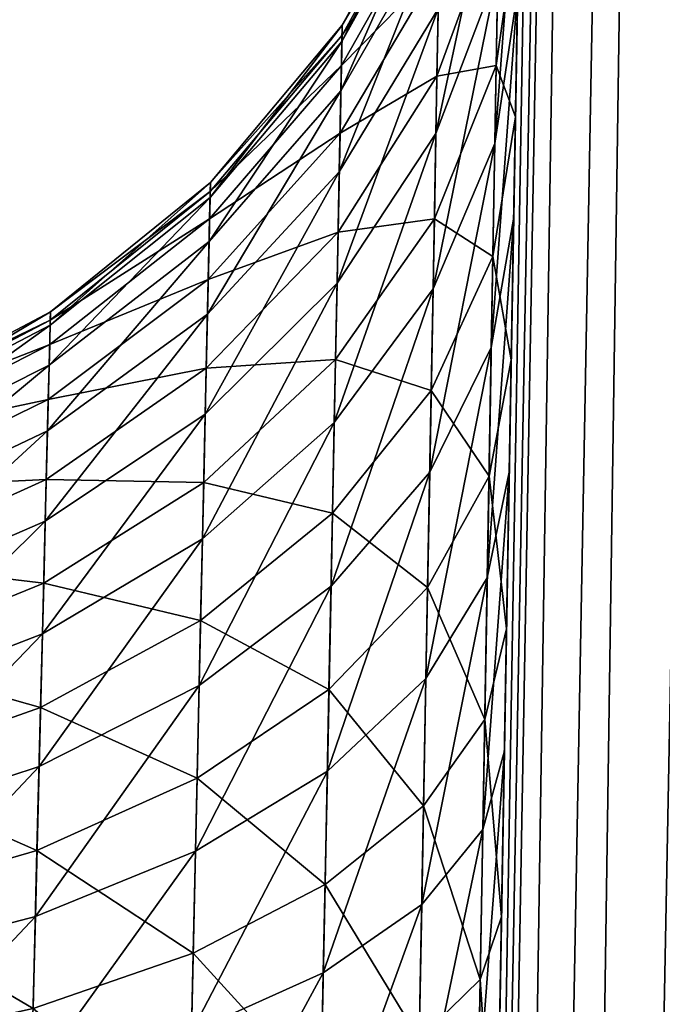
# Model space of a CAD drawing. Header units: metres. Extents: x -59 to 28, y 0 to 1560.
# Tile 107 of 117: x -15.626 to -15.323, y 1489.456 to 1489.92. Entities that reach past the tile are written whole.
import ezdxf

# ---------------------------------------------------------------- set-up
doc = ezdxf.new("R2010")
doc.units = ezdxf.units.M

msp = doc.modelspace()

# ---------------------------------------------------------------- linework, layer by layer
at = {"layer": 'ELYT3PV156'}
for points in [[(0.5, 1507.699951, 1436), (-57.788193, 52.299999, 1436), (-1.5, 1507.699951, 1436)], [(-57.788193, 52.299999, 1436), (0.5, 1507.699951, 1436), (-18.5, 52.299999, 1436)], [(-1.5, 1507.699951, 1436), (-57.788193, 52.299999, 1436), (-52, 1507.699951, 1436)], [(-52, 1507.699951, 1500), (-52.222115, 52.299999, 1500), (-5.785933, 1507.699951, 1500)], [(-52.222115, 52.299999, 1500), (-18.5, 52.299999, 1500), (-5.785933, 1507.699951, 1500)], [(-0.5, 52.299999), (-48.5, 1507.699951), (-1.5, 1507.699951)], [(-18.5, 52.299999), (-48.5, 1507.699951), (-1.5, 52.299999)], [(-1.5, 52.299999), (-48.5, 1507.699951), (-0.5, 52.299999)], [(-1.5, 52.299999, 17.368767), (-48.174313, 1507.699951, 13.285294), (-18.5, 52.299999, 15.88146)], [(-48.174313, 1507.699951, 13.285294), (0, 52.299999, 17.5), (-1.5, 1507.699951, 17.368767)], [(0, 52.299999, 17.5), (-48.174313, 1507.699951, 13.285294), (-1.5, 52.299999, 17.368767)], [(-5.785933, 1507.699951, 1500), (-18.5, 52.299999, 1500), (-5.785933, 52.299999, 1500)], [(-18.5, 52.299999, 1436), (0.5, 1507.699951, 1436), (-1.5, 52.299999, 1436)], [(-15.334024, 1493.20874, 854.334106), (-15.5, 1483.699951, 854.500061), (-15.324392, 1493.210205, 854.431641)], [(-15.5, 1483.699951, 854.500061), (-15.492388, 1483.699951, 854.586975), (-15.324392, 1493.210205, 854.431641)], [(-15.324392, 1493.210205, 854.431641), (-15.492388, 1483.699951, 854.586975), (-15.469803, 1483.699951, 854.671204)], [(-15.334024, 1493.20874, 645.665894), (-15.324392, 1493.210205, 645.568359), (-15.492388, 1483.699951, 645.413025)], [(-15.492388, 1483.699951, 645.413025), (-15.324392, 1493.210205, 645.568359), (-15.469803, 1483.699951, 645.328796)], [(-15.324392, 1493.210205, 854.431641), (-15.469803, 1483.699951, 854.671204), (-15.295926, 1493.211426, 854.525391)], [(-15.469803, 1483.699951, 854.671204), (-15.432965, 1483.699951, 854.750183), (-15.295926, 1493.211426, 854.525391)], [(-15.324392, 1493.210205, 645.568359), (-15.295926, 1493.211426, 645.474609), (-15.469803, 1483.699951, 645.328796)], [(-15.469803, 1483.699951, 645.328796), (-15.295926, 1493.211426, 645.474609), (-15.432965, 1483.699951, 645.249817)], [(-15.295926, 1493.211426, 854.525391), (-15.432965, 1483.699951, 854.750183), (-15.24972, 1493.212158, 854.611816)], [(-15.432965, 1483.699951, 854.750183), (-15.383017, 1483.699951, 854.821472), (-15.24972, 1493.212158, 854.611816)], [(-15.295926, 1493.211426, 645.474609), (-15.24972, 1493.212158, 645.388184), (-15.432965, 1483.699951, 645.249817)], [(-15.432965, 1483.699951, 645.249817), (-15.24972, 1493.212158, 645.388184), (-15.383017, 1483.699951, 645.178528)], [(-15.24972, 1493.212158, 854.611816), (-15.383017, 1483.699951, 854.821472), (-15.187547, 1493.21228, 854.687561)], [(-15.383017, 1483.699951, 854.821472), (-15.321469, 1483.699951, 854.882996), (-15.187547, 1493.21228, 854.687561)], [(-15.24972, 1493.212158, 645.388184), (-15.187547, 1493.21228, 645.312439), (-15.383017, 1483.699951, 645.178528)], [(-15.383017, 1483.699951, 645.178528), (-15.187547, 1493.21228, 645.312439), (-15.321469, 1483.699951, 645.117004)], [(-15.5, 1483.699951, 673.500061), (-15.334024, 1493.20874, 645.665894), (-15.5, 1483.699951, 645.499939)], [(-15.403845, 1489.20874, 673.596252), (-15.334024, 1493.20874, 645.665894), (-15.5, 1483.699951, 673.500061)], [(-15.334024, 1493.20874, 854.334106), (-15.5, 1483.699951, 826.499939), (-15.5, 1483.699951, 854.500061)], [(-15.5, 1483.699951, 826.499939), (-15.334024, 1493.20874, 854.334106), (-15.403845, 1489.20874, 826.403748)], [(-15.5, 1483.699951, 645.499939), (-15.334024, 1493.20874, 645.665894), (-15.492388, 1483.699951, 645.413025)], [(-15.401849, 1489.322998, 673.604797), (-15.334024, 1493.20874, 645.665894), (-15.403845, 1489.20874, 673.596252)], [(-15.403845, 1489.20874, 826.403748), (-15.334024, 1493.20874, 854.334106), (-15.401849, 1489.322998, 826.395203)], [(-15.399883, 1489.435669, 673.626404), (-15.334024, 1493.20874, 645.665894), (-15.401849, 1489.322998, 673.604797)], [(-15.401849, 1489.322998, 826.395203), (-15.334024, 1493.20874, 854.334106), (-15.399883, 1489.435669, 826.373596)], [(-15.397445, 1489.575317, 673.672791), (-15.334024, 1493.20874, 645.665894), (-15.399883, 1489.435669, 673.626404)], [(-15.399883, 1489.435669, 826.373596), (-15.334024, 1493.20874, 854.334106), (-15.397445, 1489.575317, 826.327209)], [(-15.395152, 1489.706787, 673.739197), (-15.334024, 1493.20874, 645.665894), (-15.397445, 1489.575317, 673.672791)], [(-15.397445, 1489.575317, 826.327209), (-15.334024, 1493.20874, 854.334106), (-15.395152, 1489.706787, 826.260803)], [(-15.393053, 1489.827026, 673.824158), (-15.334024, 1493.20874, 645.665894), (-15.395152, 1489.706787, 673.739197)], [(-15.395152, 1489.706787, 826.260803), (-15.334024, 1493.20874, 854.334106), (-15.393053, 1489.827026, 826.175842)], [(-15.391195, 1489.933472, 673.925842), (-15.334024, 1493.20874, 645.665894), (-15.393053, 1489.827026, 673.824158)], [(-15.393053, 1489.827026, 826.175842), (-15.334024, 1493.20874, 854.334106), (-15.391195, 1489.933472, 826.074158)], [(-15.387152, 1490.165039, 814.368713), (-15.386809, 1490.184692, 814.481628), (-15.5, 1483.699951, 686.499939)], [(-15.5, 1483.699951, 686.499939), (-15.386809, 1490.184692, 814.481628), (-15.403845, 1489.20874, 686.403748)], [(-15.403845, 1489.20874, 686.403748), (-15.386809, 1490.184692, 814.481628), (-15.401299, 1489.354614, 686.390503)], [(-15.401299, 1489.354614, 686.390503), (-15.386809, 1490.184692, 814.481628), (-15.398813, 1489.496948, 686.356018)], [(-15.398813, 1489.496948, 686.356018), (-15.386809, 1490.184692, 814.481628), (-15.396442, 1489.632813, 686.301147)], [(-15.396442, 1489.632813, 686.301147), (-15.386809, 1490.184692, 814.481628), (-15.394227, 1489.759766, 686.226624)], [(-15.394227, 1489.759766, 686.226624), (-15.386809, 1490.184692, 814.481628), (-15.392226, 1489.87439, 686.134216)], [(-15.392226, 1489.87439, 686.134216), (-15.386809, 1490.184692, 814.481628), (-15.390484, 1489.974243, 686.026062)], [(-15.387152, 1490.165039, 814.368713), (-15.5, 1483.699951, 750), (-15.387918, 1490.121094, 814.22821)], [(-15.5, 1483.699951, 750), (-15.387152, 1490.165039, 814.368713), (-15.5, 1483.699951, 686.499939)], [(-15.387918, 1490.121094, 814.22821), (-15.5, 1483.699951, 750), (-15.389037, 1490.057007, 814.095642)], [(-15.389037, 1490.057007, 814.095642), (-15.5, 1483.699951, 750), (-15.390484, 1489.974243, 813.973938)], [(-15.391195, 1489.933472, 826.074158), (-15.389618, 1490.023804, 825.957947), (-15.401897, 1489.861816, 826.009338)], [(-15.389618, 1490.023804, 825.957947), (-15.400452, 1489.943481, 825.904419), (-15.401897, 1489.861816, 826.009338)], [(-15.400452, 1489.943481, 674.095581), (-15.389618, 1490.023804, 674.042053), (-15.401897, 1489.861816, 673.990662)], [(-15.401897, 1489.861816, 673.990662), (-15.389618, 1490.023804, 674.042053), (-15.391195, 1489.933472, 673.925842)], [(-15.400452, 1489.943481, 825.904419), (-15.399295, 1490.008911, 825.788574), (-15.429736, 1489.866577, 825.852844)], [(-15.399295, 1490.008911, 825.788574), (-15.428651, 1489.925293, 825.749023), (-15.429736, 1489.866577, 825.852844)], [(-15.428651, 1489.925293, 674.250977), (-15.399295, 1490.008911, 674.211426), (-15.429736, 1489.866577, 674.147156)], [(-15.429736, 1489.866577, 674.147156), (-15.399295, 1490.008911, 674.211426), (-15.400452, 1489.943481, 674.095581)], [(-15.427383, 1489.993896, 825.522339), (-15.427222, 1490.002686, 825.403931), (-15.474093, 1489.909912, 825.509827)], [(-15.427222, 1490.002686, 825.403931), (-15.473938, 1489.917725, 825.403931), (-15.474093, 1489.909912, 825.509827)], [(-15.473938, 1489.917725, 674.596069), (-15.427222, 1490.002686, 674.596069), (-15.474093, 1489.909912, 674.490173)], [(-15.474093, 1489.909912, 674.490173), (-15.427222, 1490.002686, 674.596069), (-15.427383, 1489.993896, 674.477661)], [(-15.427222, 1490.002686, 814.596069), (-15.427321, 1489.997314, 814.503296), (-15.473938, 1489.917725, 814.596069)], [(-15.473938, 1489.917725, 825.403931), (-15.427222, 1490.002686, 825.403931), (-15.473938, 1489.917725, 814.596069)], [(-15.473938, 1489.917725, 814.596069), (-15.427222, 1490.002686, 825.403931), (-15.427222, 1490.002686, 814.596069)], [(-15.473938, 1489.917725, 685.403931), (-15.427321, 1489.997314, 685.496704), (-15.427222, 1490.002686, 685.403931)], [(-15.473938, 1489.917725, 685.403931), (-15.427222, 1490.002686, 685.403931), (-15.473938, 1489.917725, 674.596069)], [(-15.473938, 1489.917725, 674.596069), (-15.427222, 1490.002686, 685.403931), (-15.427222, 1490.002686, 674.596069)], [(-15.427321, 1489.997314, 814.503296), (-15.474033, 1489.912964, 814.513123), (-15.473938, 1489.917725, 814.596069)], [(-15.427321, 1489.997314, 814.503296), (-15.427616, 1489.981323, 814.411743), (-15.474033, 1489.912964, 814.513123)], [(-15.474033, 1489.912964, 685.486877), (-15.427321, 1489.997314, 685.496704), (-15.473938, 1489.917725, 685.403931)], [(-15.474033, 1489.912964, 685.486877), (-15.427616, 1489.981323, 685.588257), (-15.427321, 1489.997314, 685.496704)], [(-15.427863, 1489.967896, 825.638184), (-15.427383, 1489.993896, 825.522339), (-15.474557, 1489.886597, 825.613403)], [(-15.427383, 1489.993896, 825.522339), (-15.474093, 1489.909912, 825.509827), (-15.474557, 1489.886597, 825.613403)], [(-15.474093, 1489.909912, 674.490173), (-15.427383, 1489.993896, 674.477661), (-15.474557, 1489.886597, 674.386597)], [(-15.474557, 1489.886597, 674.386597), (-15.427383, 1489.993896, 674.477661), (-15.427863, 1489.967896, 674.361816)], [(-15.427616, 1489.981323, 814.411743), (-15.428275, 1489.945679, 814.297913), (-15.474319, 1489.898682, 814.431274)], [(-15.427616, 1489.981323, 814.411743), (-15.474319, 1489.898682, 814.431274), (-15.474033, 1489.912964, 814.513123)], [(-15.474319, 1489.898682, 685.568726), (-15.428275, 1489.945679, 685.702087), (-15.427616, 1489.981323, 685.588257)], [(-15.474319, 1489.898682, 685.568726), (-15.427616, 1489.981323, 685.588257), (-15.474033, 1489.912964, 685.486877)], [(-15.390484, 1489.974243, 813.973938), (-15.5, 1483.699951, 750), (-15.392226, 1489.87439, 813.865784)], [(-15.39992, 1489.973633, 814.143982), (-15.401245, 1489.898682, 814.034119), (-15.429237, 1489.893555, 814.190552)], [(-15.39992, 1489.973633, 814.143982), (-15.429237, 1489.893555, 814.190552), (-15.428275, 1489.945679, 814.297913)], [(-15.429237, 1489.893555, 685.809448), (-15.401245, 1489.898682, 685.965881), (-15.39992, 1489.973633, 685.856018)], [(-15.429237, 1489.893555, 685.809448), (-15.39992, 1489.973633, 685.856018), (-15.428275, 1489.945679, 685.702087)], [(-15.390484, 1489.974243, 813.973938), (-15.392226, 1489.87439, 813.865784), (-15.401245, 1489.898682, 814.034119)], [(-15.390484, 1489.974243, 813.973938), (-15.401245, 1489.898682, 814.034119), (-15.39992, 1489.973633, 814.143982)], [(-15.401245, 1489.898682, 685.965881), (-15.392226, 1489.87439, 686.134216), (-15.390484, 1489.974243, 686.026062)], [(-15.401245, 1489.898682, 685.965881), (-15.390484, 1489.974243, 686.026062), (-15.39992, 1489.973633, 685.856018)], [(-15.428651, 1489.925293, 825.749023), (-15.427863, 1489.967896, 825.638184), (-15.475318, 1489.848511, 825.712463)], [(-15.427863, 1489.967896, 825.638184), (-15.474557, 1489.886597, 825.613403), (-15.475318, 1489.848511, 825.712463)], [(-15.474557, 1489.886597, 674.386597), (-15.427863, 1489.967896, 674.361816), (-15.475318, 1489.848511, 674.287537)], [(-15.475318, 1489.848511, 674.287537), (-15.427863, 1489.967896, 674.361816), (-15.428651, 1489.925293, 674.250977)], [(-15.428275, 1489.945679, 814.297913), (-15.429237, 1489.893555, 814.190552), (-15.474955, 1489.866699, 814.329468)], [(-15.428275, 1489.945679, 814.297913), (-15.474955, 1489.866699, 814.329468), (-15.474319, 1489.898682, 814.431274)], [(-15.474955, 1489.866699, 685.670532), (-15.429237, 1489.893555, 685.809448), (-15.428275, 1489.945679, 685.702087)], [(-15.474955, 1489.866699, 685.670532), (-15.428275, 1489.945679, 685.702087), (-15.474319, 1489.898682, 685.568726)], [(-15.401897, 1489.861816, 826.009338), (-15.400452, 1489.943481, 825.904419), (-15.431091, 1489.793213, 825.946899)], [(-15.400452, 1489.943481, 825.904419), (-15.429736, 1489.866577, 825.852844), (-15.431091, 1489.793213, 825.946899)], [(-15.429736, 1489.866577, 674.147156), (-15.400452, 1489.943481, 674.095581), (-15.431091, 1489.793213, 674.053101)], [(-15.431091, 1489.793213, 674.053101), (-15.400452, 1489.943481, 674.095581), (-15.401897, 1489.861816, 673.990662)], [(-15.393053, 1489.827026, 826.175842), (-15.391195, 1489.933472, 826.074158), (-15.403599, 1489.765625, 826.101074)], [(-15.391195, 1489.933472, 826.074158), (-15.401897, 1489.861816, 826.009338), (-15.403599, 1489.765625, 826.101074)], [(-15.401897, 1489.861816, 673.990662), (-15.391195, 1489.933472, 673.925842), (-15.403599, 1489.765625, 673.898926)], [(-15.403599, 1489.765625, 673.898926), (-15.391195, 1489.933472, 673.925842), (-15.393053, 1489.827026, 673.824158)], [(-15.429736, 1489.866577, 825.852844), (-15.428651, 1489.925293, 825.749023), (-15.476366, 1489.795898, 825.805298)], [(-15.428651, 1489.925293, 825.749023), (-15.475318, 1489.848511, 825.712463), (-15.476366, 1489.795898, 825.805298)], [(-15.475318, 1489.848511, 674.287537), (-15.428651, 1489.925293, 674.250977), (-15.476366, 1489.795898, 674.194702)], [(-15.476366, 1489.795898, 674.194702), (-15.428651, 1489.925293, 674.250977), (-15.429736, 1489.866577, 674.147156)], [(-15.474093, 1489.909912, 825.509827), (-15.473938, 1489.917725, 825.403931), (-15.536319, 1489.836426, 825.498779)], [(-15.473938, 1489.917725, 825.403931), (-15.536163, 1489.843384, 825.403931), (-15.536319, 1489.836426, 825.498779)], [(-15.536319, 1489.836426, 674.501221), (-15.473938, 1489.917725, 674.596069), (-15.474093, 1489.909912, 674.490173)], [(-15.473938, 1489.917725, 674.596069), (-15.536319, 1489.836426, 674.501221), (-15.536163, 1489.843384, 674.596069)], [(-15.473938, 1489.917725, 814.596069), (-15.474033, 1489.912964, 814.513123), (-15.536163, 1489.843384, 814.596069)], [(-15.536163, 1489.843384, 825.403931), (-15.473938, 1489.917725, 825.403931), (-15.536163, 1489.843384, 814.596069)], [(-15.536163, 1489.843384, 814.596069), (-15.473938, 1489.917725, 825.403931), (-15.473938, 1489.917725, 814.596069)], [(-15.536163, 1489.843384, 685.403931), (-15.474033, 1489.912964, 685.486877), (-15.473938, 1489.917725, 685.403931)], [(-15.536163, 1489.843384, 685.403931), (-15.473938, 1489.917725, 685.403931), (-15.536163, 1489.843384, 674.596069)], [(-15.536163, 1489.843384, 674.596069), (-15.473938, 1489.917725, 685.403931), (-15.473938, 1489.917725, 674.596069)], [(-15.474033, 1489.912964, 814.513123), (-15.536259, 1489.839111, 814.521729), (-15.536163, 1489.843384, 814.596069)], [(-15.474033, 1489.912964, 814.513123), (-15.474319, 1489.898682, 814.431274), (-15.536259, 1489.839111, 814.521729)], [(-15.474033, 1489.912964, 685.486877), (-15.536163, 1489.843384, 685.403931), (-15.536259, 1489.839111, 685.478271)], [(-15.536259, 1489.839111, 685.478271), (-15.474319, 1489.898682, 685.568726), (-15.474033, 1489.912964, 685.486877)], [(-15.474557, 1489.886597, 825.613403), (-15.474093, 1489.909912, 825.509827), (-15.53678, 1489.815552, 825.591614)], [(-15.474093, 1489.909912, 825.509827), (-15.536319, 1489.836426, 825.498779), (-15.53678, 1489.815552, 825.591614)], [(-15.53678, 1489.815552, 674.408386), (-15.474093, 1489.909912, 674.490173), (-15.474557, 1489.886597, 674.386597)], [(-15.474093, 1489.909912, 674.490173), (-15.53678, 1489.815552, 674.408386), (-15.536319, 1489.836426, 674.501221)], [(-15.474319, 1489.898682, 814.431274), (-15.474955, 1489.866699, 814.329468), (-15.536542, 1489.826294, 814.448425)], [(-15.474319, 1489.898682, 814.431274), (-15.536542, 1489.826294, 814.448425), (-15.536259, 1489.839111, 814.521729)], [(-15.536542, 1489.826294, 685.551575), (-15.474955, 1489.866699, 685.670532), (-15.474319, 1489.898682, 685.568726)], [(-15.474319, 1489.898682, 685.568726), (-15.536259, 1489.839111, 685.478271), (-15.536542, 1489.826294, 685.551575)], [(-15.401245, 1489.898682, 814.034119), (-15.402842, 1489.808472, 813.936462), (-15.43048, 1489.826294, 814.092041)], [(-15.401245, 1489.898682, 814.034119), (-15.43048, 1489.826294, 814.092041), (-15.429237, 1489.893555, 814.190552)], [(-15.43048, 1489.826294, 685.907959), (-15.402842, 1489.808472, 686.063538), (-15.401245, 1489.898682, 685.965881)], [(-15.43048, 1489.826294, 685.907959), (-15.401245, 1489.898682, 685.965881), (-15.429237, 1489.893555, 685.809448)], [(-15.392226, 1489.87439, 813.865784), (-15.402842, 1489.808472, 813.936462), (-15.401245, 1489.898682, 814.034119)], [(-15.402842, 1489.808472, 686.063538), (-15.392226, 1489.87439, 686.134216), (-15.401245, 1489.898682, 685.965881)], [(-15.429237, 1489.893555, 814.190552), (-15.43048, 1489.826294, 814.092041), (-15.475884, 1489.820068, 814.233521)], [(-15.429237, 1489.893555, 814.190552), (-15.475884, 1489.820068, 814.233521), (-15.474955, 1489.866699, 814.329468)], [(-15.475884, 1489.820068, 685.766479), (-15.43048, 1489.826294, 685.907959), (-15.429237, 1489.893555, 685.809448)], [(-15.475884, 1489.820068, 685.766479), (-15.429237, 1489.893555, 685.809448), (-15.474955, 1489.866699, 685.670532)], [(-15.475318, 1489.848511, 825.712463), (-15.474557, 1489.886597, 825.613403), (-15.537539, 1489.78125, 825.680359)], [(-15.474557, 1489.886597, 825.613403), (-15.53678, 1489.815552, 825.591614), (-15.537539, 1489.78125, 825.680359)], [(-15.537539, 1489.78125, 674.319641), (-15.474557, 1489.886597, 674.386597), (-15.475318, 1489.848511, 674.287537)], [(-15.474557, 1489.886597, 674.386597), (-15.537539, 1489.78125, 674.319641), (-15.53678, 1489.815552, 674.408386)], [(-15.392226, 1489.87439, 813.865784), (-15.5, 1483.699951, 750), (-15.394227, 1489.759766, 813.773376)], [(-15.392226, 1489.87439, 813.865784), (-15.394227, 1489.759766, 813.773376), (-15.402842, 1489.808472, 813.936462)], [(-15.402842, 1489.808472, 686.063538), (-15.394227, 1489.759766, 686.226624), (-15.392226, 1489.87439, 686.134216)], [(-15.474955, 1489.866699, 814.329468), (-15.475884, 1489.820068, 814.233521), (-15.537177, 1489.797607, 814.357239)], [(-15.474955, 1489.866699, 814.329468), (-15.537177, 1489.797607, 814.357239), (-15.536542, 1489.826294, 814.448425)], [(-15.537177, 1489.797607, 685.642761), (-15.475884, 1489.820068, 685.766479), (-15.474955, 1489.866699, 685.670532)], [(-15.474955, 1489.866699, 685.670532), (-15.536542, 1489.826294, 685.551575), (-15.537177, 1489.797607, 685.642761)], [(-15.431091, 1489.793213, 825.946899), (-15.429736, 1489.866577, 825.852844), (-15.477675, 1489.730225, 825.889343)], [(-15.429736, 1489.866577, 825.852844), (-15.476366, 1489.795898, 825.805298), (-15.477675, 1489.730225, 825.889343)], [(-15.476366, 1489.795898, 674.194702), (-15.429736, 1489.866577, 674.147156), (-15.477675, 1489.730225, 674.110657)], [(-15.477675, 1489.730225, 674.110657), (-15.429736, 1489.866577, 674.147156), (-15.431091, 1489.793213, 674.053101)], [(-15.403599, 1489.765625, 826.101074), (-15.401897, 1489.861816, 826.009338), (-15.432687, 1489.706787, 826.029114)], [(-15.401897, 1489.861816, 826.009338), (-15.431091, 1489.793213, 825.946899), (-15.432687, 1489.706787, 826.029114)], [(-15.431091, 1489.793213, 674.053101), (-15.401897, 1489.861816, 673.990662), (-15.432687, 1489.706787, 673.970886)], [(-15.432687, 1489.706787, 673.970886), (-15.401897, 1489.861816, 673.990662), (-15.403599, 1489.765625, 673.898926)], [(-15.476366, 1489.795898, 825.805298), (-15.475318, 1489.848511, 825.712463), (-15.538583, 1489.734131, 825.763489)], [(-15.475318, 1489.848511, 825.712463), (-15.537539, 1489.78125, 825.680359), (-15.538583, 1489.734131, 825.763489)], [(-15.538583, 1489.734131, 674.236511), (-15.475318, 1489.848511, 674.287537), (-15.476366, 1489.795898, 674.194702)], [(-15.475318, 1489.848511, 674.287537), (-15.538583, 1489.734131, 674.236511), (-15.537539, 1489.78125, 674.319641)], [(-15.536319, 1489.836426, 825.498779), (-15.536163, 1489.843384, 825.403931), (-15.611719, 1489.776123, 825.489685)], [(-15.536163, 1489.843384, 825.403931), (-15.61156, 1489.782471, 825.403931), (-15.611719, 1489.776123, 825.489685)], [(-15.536319, 1489.836426, 674.501221), (-15.611719, 1489.776123, 674.510315), (-15.536163, 1489.843384, 674.596069)], [(-15.536163, 1489.843384, 674.596069), (-15.611719, 1489.776123, 674.510315), (-15.61156, 1489.782471, 674.596069)], [(-15.536163, 1489.843384, 814.596069), (-15.536259, 1489.839111, 814.521729), (-15.61156, 1489.782471, 814.596069)], [(-15.536163, 1489.843384, 825.403931), (-15.61156, 1489.782471, 814.596069), (-15.61156, 1489.782471, 825.403931)], [(-15.61156, 1489.782471, 814.596069), (-15.536163, 1489.843384, 825.403931), (-15.536163, 1489.843384, 814.596069)], [(-15.536163, 1489.843384, 685.403931), (-15.61156, 1489.782471, 685.403931), (-15.536259, 1489.839111, 685.478271)], [(-15.536163, 1489.843384, 685.403931), (-15.61156, 1489.782471, 674.596069), (-15.61156, 1489.782471, 685.403931)], [(-15.61156, 1489.782471, 674.596069), (-15.536163, 1489.843384, 685.403931), (-15.536163, 1489.843384, 674.596069)], [(-15.536259, 1489.839111, 814.521729), (-15.611657, 1489.778564, 814.52887), (-15.61156, 1489.782471, 814.596069)], [(-15.536259, 1489.839111, 814.521729), (-15.536542, 1489.826294, 814.448425), (-15.611657, 1489.778564, 814.52887)], [(-15.536259, 1489.839111, 685.478271), (-15.61156, 1489.782471, 685.403931), (-15.611657, 1489.778564, 685.47113)], [(-15.536259, 1489.839111, 685.478271), (-15.611657, 1489.778564, 685.47113), (-15.536542, 1489.826294, 685.551575)], [(-15.53678, 1489.815552, 825.591614), (-15.536319, 1489.836426, 825.498779), (-15.612192, 1489.757324, 825.573608)], [(-15.536319, 1489.836426, 825.498779), (-15.611719, 1489.776123, 825.489685), (-15.612192, 1489.757324, 825.573608)], [(-15.53678, 1489.815552, 674.408386), (-15.612192, 1489.757324, 674.426392), (-15.536319, 1489.836426, 674.501221)], [(-15.536319, 1489.836426, 674.501221), (-15.612192, 1489.757324, 674.426392), (-15.611719, 1489.776123, 674.510315)], [(-15.536542, 1489.826294, 814.448425), (-15.537177, 1489.797607, 814.357239), (-15.611948, 1489.766968, 814.462585)], [(-15.536542, 1489.826294, 814.448425), (-15.611948, 1489.766968, 814.462585), (-15.611657, 1489.778564, 814.52887)], [(-15.536542, 1489.826294, 685.551575), (-15.611948, 1489.766968, 685.537415), (-15.537177, 1489.797607, 685.642761)], [(-15.536542, 1489.826294, 685.551575), (-15.611657, 1489.778564, 685.47113), (-15.611948, 1489.766968, 685.537415)], [(-15.43048, 1489.826294, 814.092041), (-15.431976, 1489.745239, 814.004517), (-15.477084, 1489.759888, 814.145447)], [(-15.43048, 1489.826294, 814.092041), (-15.477084, 1489.759888, 814.145447), (-15.475884, 1489.820068, 814.233521)], [(-15.477084, 1489.759888, 685.854553), (-15.431976, 1489.745239, 685.995483), (-15.43048, 1489.826294, 685.907959)], [(-15.477084, 1489.759888, 685.854553), (-15.43048, 1489.826294, 685.907959), (-15.475884, 1489.820068, 685.766479)], [(-15.402842, 1489.808472, 813.936462), (-15.431976, 1489.745239, 814.004517), (-15.43048, 1489.826294, 814.092041)], [(-15.431976, 1489.745239, 685.995483), (-15.402842, 1489.808472, 686.063538), (-15.43048, 1489.826294, 685.907959)], [(-15.395152, 1489.706787, 826.260803), (-15.393053, 1489.827026, 826.175842), (-15.40552, 1489.656982, 826.177734)], [(-15.393053, 1489.827026, 826.175842), (-15.403599, 1489.765625, 826.101074), (-15.40552, 1489.656982, 826.177734)], [(-15.403599, 1489.765625, 673.898926), (-15.393053, 1489.827026, 673.824158), (-15.40552, 1489.656982, 673.822266)], [(-15.40552, 1489.656982, 673.822266), (-15.393053, 1489.827026, 673.824158), (-15.395152, 1489.706787, 673.739197)], [(-15.475884, 1489.820068, 814.233521), (-15.477084, 1489.759888, 814.145447), (-15.538102, 1489.755859, 814.27124)], [(-15.475884, 1489.820068, 814.233521), (-15.538102, 1489.755859, 814.27124), (-15.537177, 1489.797607, 814.357239)], [(-15.538102, 1489.755859, 685.72876), (-15.477084, 1489.759888, 685.854553), (-15.475884, 1489.820068, 685.766479)], [(-15.475884, 1489.820068, 685.766479), (-15.537177, 1489.797607, 685.642761), (-15.538102, 1489.755859, 685.72876)], [(-15.537539, 1489.78125, 825.680359), (-15.53678, 1489.815552, 825.591614), (-15.612969, 1489.726318, 825.65387)], [(-15.53678, 1489.815552, 825.591614), (-15.612192, 1489.757324, 825.573608), (-15.612969, 1489.726318, 825.65387)], [(-15.537539, 1489.78125, 674.319641), (-15.612969, 1489.726318, 674.34613), (-15.53678, 1489.815552, 674.408386)], [(-15.53678, 1489.815552, 674.408386), (-15.612969, 1489.726318, 674.34613), (-15.612192, 1489.757324, 674.426392)], [(-15.402842, 1489.808472, 813.936462), (-15.404674, 1489.704834, 813.853149), (-15.431976, 1489.745239, 814.004517)], [(-15.431976, 1489.745239, 685.995483), (-15.404674, 1489.704834, 686.146851), (-15.402842, 1489.808472, 686.063538)], [(-15.394227, 1489.759766, 813.773376), (-15.404674, 1489.704834, 813.853149), (-15.402842, 1489.808472, 813.936462)], [(-15.404674, 1489.704834, 686.146851), (-15.394227, 1489.759766, 686.226624), (-15.402842, 1489.808472, 686.063538)], [(-15.537177, 1489.797607, 814.357239), (-15.538102, 1489.755859, 814.27124), (-15.612598, 1489.741089, 814.380127)], [(-15.537177, 1489.797607, 814.357239), (-15.612598, 1489.741089, 814.380127), (-15.611948, 1489.766968, 814.462585)], [(-15.537177, 1489.797607, 685.642761), (-15.612598, 1489.741089, 685.619873), (-15.538102, 1489.755859, 685.72876)], [(-15.537177, 1489.797607, 685.642761), (-15.611948, 1489.766968, 685.537415), (-15.612598, 1489.741089, 685.619873)], [(-15.477675, 1489.730225, 825.889343), (-15.476366, 1489.795898, 825.805298), (-15.539886, 1489.675293, 825.838745)], [(-15.476366, 1489.795898, 825.805298), (-15.538583, 1489.734131, 825.763489), (-15.539886, 1489.675293, 825.838745)], [(-15.539886, 1489.675293, 674.161255), (-15.476366, 1489.795898, 674.194702), (-15.477675, 1489.730225, 674.110657)], [(-15.476366, 1489.795898, 674.194702), (-15.539886, 1489.675293, 674.161255), (-15.538583, 1489.734131, 674.236511)], [(-15.432687, 1489.706787, 826.029114), (-15.431091, 1489.793213, 825.946899), (-15.479216, 1489.652954, 825.962769)], [(-15.431091, 1489.793213, 825.946899), (-15.477675, 1489.730225, 825.889343), (-15.479216, 1489.652954, 825.962769)], [(-15.477675, 1489.730225, 674.110657), (-15.431091, 1489.793213, 674.053101), (-15.479216, 1489.652954, 674.037231)], [(-15.479216, 1489.652954, 674.037231), (-15.431091, 1489.793213, 674.053101), (-15.432687, 1489.706787, 673.970886)], [(-15.611719, 1489.776123, 825.489685), (-15.61156, 1489.782471, 825.403931), (-15.69746, 1489.731445, 825.48291)], [(-15.61156, 1489.782471, 825.403931), (-15.697294, 1489.737183, 825.403931), (-15.69746, 1489.731445, 825.48291)], [(-15.611719, 1489.776123, 674.510315), (-15.69746, 1489.731445, 674.51709), (-15.61156, 1489.782471, 674.596069)], [(-15.61156, 1489.782471, 674.596069), (-15.69746, 1489.731445, 674.51709), (-15.697294, 1489.737183, 674.596069)], [(-15.61156, 1489.782471, 814.596069), (-15.611657, 1489.778564, 814.52887), (-15.697294, 1489.737183, 814.596069)], [(-15.61156, 1489.782471, 814.596069), (-15.697294, 1489.737183, 814.596069), (-15.61156, 1489.782471, 825.403931)], [(-15.61156, 1489.782471, 825.403931), (-15.697294, 1489.737183, 814.596069), (-15.697294, 1489.737183, 825.403931)], [(-15.61156, 1489.782471, 685.403931), (-15.697294, 1489.737183, 685.403931), (-15.611657, 1489.778564, 685.47113)], [(-15.61156, 1489.782471, 674.596069), (-15.697294, 1489.737183, 674.596069), (-15.61156, 1489.782471, 685.403931)], [(-15.61156, 1489.782471, 685.403931), (-15.697294, 1489.737183, 674.596069), (-15.697294, 1489.737183, 685.403931)], [(-15.611657, 1489.778564, 814.52887), (-15.697395, 1489.733643, 814.534241), (-15.697294, 1489.737183, 814.596069)], [(-15.611657, 1489.778564, 814.52887), (-15.611948, 1489.766968, 814.462585), (-15.697395, 1489.733643, 814.534241)], [(-15.611657, 1489.778564, 685.47113), (-15.697294, 1489.737183, 685.403931), (-15.697395, 1489.733643, 685.465759)], [(-15.611657, 1489.778564, 685.47113), (-15.697395, 1489.733643, 685.465759), (-15.611948, 1489.766968, 685.537415)], [(-15.538583, 1489.734131, 825.763489), (-15.537539, 1489.78125, 825.680359), (-15.614039, 1489.683716, 825.729004)], [(-15.537539, 1489.78125, 825.680359), (-15.612969, 1489.726318, 825.65387), (-15.614039, 1489.683716, 825.729004)], [(-15.538583, 1489.734131, 674.236511), (-15.614039, 1489.683716, 674.270996), (-15.537539, 1489.78125, 674.319641)], [(-15.537539, 1489.78125, 674.319641), (-15.614039, 1489.683716, 674.270996), (-15.612969, 1489.726318, 674.34613)], [(-15.612192, 1489.757324, 825.573608), (-15.611719, 1489.776123, 825.489685), (-15.697955, 1489.714111, 825.56012)], [(-15.611719, 1489.776123, 825.489685), (-15.69746, 1489.731445, 825.48291), (-15.697955, 1489.714111, 825.56012)], [(-15.612192, 1489.757324, 674.426392), (-15.697955, 1489.714111, 674.43988), (-15.611719, 1489.776123, 674.510315)], [(-15.611719, 1489.776123, 674.510315), (-15.697955, 1489.714111, 674.43988), (-15.69746, 1489.731445, 674.51709)], [(-15.611948, 1489.766968, 814.462585), (-15.612598, 1489.741089, 814.380127), (-15.6977, 1489.723022, 814.473206)], [(-15.611948, 1489.766968, 814.462585), (-15.6977, 1489.723022, 814.473206), (-15.697395, 1489.733643, 814.534241)], [(-15.611948, 1489.766968, 685.537415), (-15.6977, 1489.723022, 685.526794), (-15.612598, 1489.741089, 685.619873)], [(-15.611948, 1489.766968, 685.537415), (-15.697395, 1489.733643, 685.465759), (-15.6977, 1489.723022, 685.526794)], [(-15.40552, 1489.656982, 826.177734), (-15.403599, 1489.765625, 826.101074), (-15.434489, 1489.609375, 826.097717)], [(-15.403599, 1489.765625, 826.101074), (-15.432687, 1489.706787, 826.029114), (-15.434489, 1489.609375, 826.097717)], [(-15.432687, 1489.706787, 673.970886), (-15.403599, 1489.765625, 673.898926), (-15.434489, 1489.609375, 673.902283)], [(-15.434489, 1489.609375, 673.902283), (-15.403599, 1489.765625, 673.898926), (-15.40552, 1489.656982, 673.822266)], [(-15.477084, 1489.759888, 814.145447), (-15.47853, 1489.687378, 814.067261), (-15.539298, 1489.701904, 814.192444)], [(-15.477084, 1489.759888, 814.145447), (-15.539298, 1489.701904, 814.192444), (-15.538102, 1489.755859, 814.27124)], [(-15.539298, 1489.701904, 685.807556), (-15.47853, 1489.687378, 685.932739), (-15.477084, 1489.759888, 685.854553)], [(-15.477084, 1489.759888, 685.854553), (-15.538102, 1489.755859, 685.72876), (-15.539298, 1489.701904, 685.807556)], [(-15.394227, 1489.759766, 813.773376), (-15.5, 1483.699951, 750), (-15.396442, 1489.632813, 813.698853)], [(-15.431976, 1489.745239, 814.004517), (-15.47853, 1489.687378, 814.067261), (-15.477084, 1489.759888, 814.145447)], [(-15.47853, 1489.687378, 685.932739), (-15.431976, 1489.745239, 685.995483), (-15.477084, 1489.759888, 685.854553)], [(-15.394227, 1489.759766, 813.773376), (-15.396442, 1489.632813, 813.698853), (-15.404674, 1489.704834, 813.853149)], [(-15.404674, 1489.704834, 686.146851), (-15.396442, 1489.632813, 686.301147), (-15.394227, 1489.759766, 686.226624)], [(-15.612969, 1489.726318, 825.65387), (-15.612192, 1489.757324, 825.573608), (-15.698769, 1489.685547, 825.633972)], [(-15.612192, 1489.757324, 825.573608), (-15.697955, 1489.714111, 825.56012), (-15.698769, 1489.685547, 825.633972)], [(-15.612969, 1489.726318, 674.34613), (-15.698769, 1489.685547, 674.366028), (-15.612192, 1489.757324, 674.426392)], [(-15.612192, 1489.757324, 674.426392), (-15.698769, 1489.685547, 674.366028), (-15.697955, 1489.714111, 674.43988)], [(-15.538102, 1489.755859, 814.27124), (-15.539298, 1489.701904, 814.192444), (-15.613546, 1489.703247, 814.302368)], [(-15.538102, 1489.755859, 814.27124), (-15.613546, 1489.703247, 814.302368), (-15.612598, 1489.741089, 814.380127)], [(-15.538102, 1489.755859, 685.72876), (-15.613546, 1489.703247, 685.697632), (-15.539298, 1489.701904, 685.807556)], [(-15.538102, 1489.755859, 685.72876), (-15.612598, 1489.741089, 685.619873), (-15.613546, 1489.703247, 685.697632)], [(-15.431976, 1489.745239, 814.004517), (-15.433695, 1489.652344, 813.929871), (-15.47853, 1489.687378, 814.067261)], [(-15.47853, 1489.687378, 685.932739), (-15.433695, 1489.652344, 686.070129), (-15.431976, 1489.745239, 685.995483)], [(-15.404674, 1489.704834, 813.853149), (-15.433695, 1489.652344, 813.929871), (-15.431976, 1489.745239, 814.004517)], [(-15.433695, 1489.652344, 686.070129), (-15.404674, 1489.704834, 686.146851), (-15.431976, 1489.745239, 685.995483)], [(-15.612598, 1489.741089, 814.380127), (-15.613546, 1489.703247, 814.302368), (-15.69838, 1489.699219, 814.397278)], [(-15.612598, 1489.741089, 814.380127), (-15.69838, 1489.699219, 814.397278), (-15.6977, 1489.723022, 814.473206)], [(-15.612598, 1489.741089, 685.619873), (-15.69838, 1489.699219, 685.602722), (-15.613546, 1489.703247, 685.697632)], [(-15.612598, 1489.741089, 685.619873), (-15.6977, 1489.723022, 685.526794), (-15.69838, 1489.699219, 685.602722)], [(-15.539886, 1489.675293, 825.838745), (-15.538583, 1489.734131, 825.763489), (-15.615376, 1489.630493, 825.796997)], [(-15.538583, 1489.734131, 825.763489), (-15.614039, 1489.683716, 825.729004), (-15.615376, 1489.630493, 825.796997)], [(-15.539886, 1489.675293, 674.161255), (-15.615376, 1489.630493, 674.203003), (-15.538583, 1489.734131, 674.236511)], [(-15.538583, 1489.734131, 674.236511), (-15.615376, 1489.630493, 674.203003), (-15.614039, 1489.683716, 674.270996)], [(-15.479216, 1489.652954, 825.962769), (-15.477675, 1489.730225, 825.889343), (-15.541422, 1489.606079, 825.904419)], [(-15.477675, 1489.730225, 825.889343), (-15.539886, 1489.675293, 825.838745), (-15.541422, 1489.606079, 825.904419)], [(-15.541422, 1489.606079, 674.095581), (-15.477675, 1489.730225, 674.110657), (-15.479216, 1489.652954, 674.037231)], [(-15.477675, 1489.730225, 674.110657), (-15.541422, 1489.606079, 674.095581), (-15.539886, 1489.675293, 674.161255)], [(-15.614039, 1489.683716, 825.729004), (-15.612969, 1489.726318, 825.65387), (-15.699888, 1489.646362, 825.703186)], [(-15.612969, 1489.726318, 825.65387), (-15.698769, 1489.685547, 825.633972), (-15.699888, 1489.646362, 825.703186)], [(-15.614039, 1489.683716, 674.270996), (-15.699888, 1489.646362, 674.296814), (-15.612969, 1489.726318, 674.34613)], [(-15.612969, 1489.726318, 674.34613), (-15.699888, 1489.646362, 674.296814), (-15.698769, 1489.685547, 674.366028)], [(-15.613546, 1489.703247, 814.302368), (-15.614773, 1489.654419, 814.23114), (-15.699373, 1489.664429, 814.325745)], [(-15.613546, 1489.703247, 814.302368), (-15.699373, 1489.664429, 814.325745), (-15.69838, 1489.699219, 814.397278)], [(-15.613546, 1489.703247, 685.697632), (-15.699373, 1489.664429, 685.674255), (-15.614773, 1489.654419, 685.76886)], [(-15.613546, 1489.703247, 685.697632), (-15.69838, 1489.699219, 685.602722), (-15.699373, 1489.664429, 685.674255)], [(-15.539298, 1489.701904, 814.192444), (-15.614773, 1489.654419, 814.23114), (-15.613546, 1489.703247, 814.302368)], [(-15.539298, 1489.701904, 685.807556), (-15.613546, 1489.703247, 685.697632), (-15.614773, 1489.654419, 685.76886)], [(-15.434489, 1489.609375, 826.097717), (-15.432687, 1489.706787, 826.029114), (-15.480955, 1489.565796, 826.023987)], [(-15.432687, 1489.706787, 826.029114), (-15.479216, 1489.652954, 825.962769), (-15.480955, 1489.565796, 826.023987)], [(-15.479216, 1489.652954, 674.037231), (-15.432687, 1489.706787, 673.970886), (-15.480955, 1489.565796, 673.976013)], [(-15.480955, 1489.565796, 673.976013), (-15.432687, 1489.706787, 673.970886), (-15.434489, 1489.609375, 673.902283)], [(-15.404674, 1489.704834, 813.853149), (-15.406703, 1489.590088, 813.78595), (-15.433695, 1489.652344, 813.929871)], [(-15.433695, 1489.652344, 686.070129), (-15.406703, 1489.590088, 686.21405), (-15.404674, 1489.704834, 686.146851)], [(-15.397445, 1489.575317, 826.327209), (-15.395152, 1489.706787, 826.260803), (-15.40762, 1489.538208, 826.237549)], [(-15.395152, 1489.706787, 826.260803), (-15.40552, 1489.656982, 826.177734), (-15.40762, 1489.538208, 826.237549)], [(-15.40552, 1489.656982, 673.822266), (-15.395152, 1489.706787, 673.739197), (-15.40762, 1489.538208, 673.762451)], [(-15.40762, 1489.538208, 673.762451), (-15.395152, 1489.706787, 673.739197), (-15.397445, 1489.575317, 673.672791)], [(-15.396442, 1489.632813, 813.698853), (-15.406703, 1489.590088, 813.78595), (-15.404674, 1489.704834, 813.853149)], [(-15.406703, 1489.590088, 686.21405), (-15.396442, 1489.632813, 686.301147), (-15.404674, 1489.704834, 686.146851)], [(-15.539298, 1489.701904, 814.192444), (-15.540739, 1489.636841, 814.122437), (-15.614773, 1489.654419, 814.23114)], [(-15.539298, 1489.701904, 685.807556), (-15.614773, 1489.654419, 685.76886), (-15.540739, 1489.636841, 685.877563)], [(-15.47853, 1489.687378, 814.067261), (-15.540739, 1489.636841, 814.122437), (-15.539298, 1489.701904, 814.192444)], [(-15.47853, 1489.687378, 685.932739), (-15.539298, 1489.701904, 685.807556), (-15.540739, 1489.636841, 685.877563)], [(-15.47853, 1489.687378, 814.067261), (-15.480189, 1489.604248, 814.000671), (-15.540739, 1489.636841, 814.122437)], [(-15.540739, 1489.636841, 685.877563), (-15.480189, 1489.604248, 685.999329), (-15.47853, 1489.687378, 685.932739)], [(-15.433695, 1489.652344, 813.929871), (-15.480189, 1489.604248, 814.000671), (-15.47853, 1489.687378, 814.067261)], [(-15.480189, 1489.604248, 685.999329), (-15.433695, 1489.652344, 686.070129), (-15.47853, 1489.687378, 685.932739)], [(-15.615376, 1489.630493, 825.796997), (-15.614039, 1489.683716, 825.729004), (-15.701287, 1489.597412, 825.765808)], [(-15.614039, 1489.683716, 825.729004), (-15.699888, 1489.646362, 825.703186), (-15.701287, 1489.597412, 825.765808)], [(-15.615376, 1489.630493, 674.203003), (-15.701287, 1489.597412, 674.234192), (-15.614039, 1489.683716, 674.270996)], [(-15.614039, 1489.683716, 674.270996), (-15.701287, 1489.597412, 674.234192), (-15.699888, 1489.646362, 674.296814)], [(-15.541422, 1489.606079, 825.904419), (-15.539886, 1489.675293, 825.838745), (-15.616949, 1489.567871, 825.856384)], [(-15.539886, 1489.675293, 825.838745), (-15.615376, 1489.630493, 825.796997), (-15.616949, 1489.567871, 825.856384)], [(-15.541422, 1489.606079, 674.095581), (-15.616949, 1489.567871, 674.143616), (-15.539886, 1489.675293, 674.161255)], [(-15.539886, 1489.675293, 674.161255), (-15.616949, 1489.567871, 674.143616), (-15.615376, 1489.630493, 674.203003)], [(-15.614773, 1489.654419, 814.23114), (-15.700656, 1489.619507, 814.260132), (-15.699373, 1489.664429, 814.325745)], [(-15.614773, 1489.654419, 685.76886), (-15.699373, 1489.664429, 685.674255), (-15.700656, 1489.619507, 685.739868)], [(-15.40762, 1489.538208, 826.237549), (-15.40552, 1489.656982, 826.177734), (-15.436457, 1489.502808, 826.151245)], [(-15.40552, 1489.656982, 826.177734), (-15.434489, 1489.609375, 826.097717), (-15.436457, 1489.502808, 826.151245)], [(-15.434489, 1489.609375, 673.902283), (-15.40552, 1489.656982, 673.822266), (-15.436457, 1489.502808, 673.848755)], [(-15.436457, 1489.502808, 673.848755), (-15.40552, 1489.656982, 673.822266), (-15.40762, 1489.538208, 673.762451)], [(-15.614773, 1489.654419, 814.23114), (-15.616248, 1489.595703, 814.167847), (-15.700656, 1489.619507, 814.260132)], [(-15.614773, 1489.654419, 685.76886), (-15.700656, 1489.619507, 685.739868), (-15.616248, 1489.595703, 685.832153)], [(-15.540739, 1489.636841, 814.122437), (-15.616248, 1489.595703, 814.167847), (-15.614773, 1489.654419, 814.23114)], [(-15.540739, 1489.636841, 685.877563), (-15.614773, 1489.654419, 685.76886), (-15.616248, 1489.595703, 685.832153)], [(-15.480955, 1489.565796, 826.023987), (-15.479216, 1489.652954, 825.962769), (-15.543156, 1489.527954, 825.959229)], [(-15.479216, 1489.652954, 825.962769), (-15.541422, 1489.606079, 825.904419), (-15.543156, 1489.527954, 825.959229)], [(-15.543156, 1489.527954, 674.040771), (-15.479216, 1489.652954, 674.037231), (-15.480955, 1489.565796, 673.976013)], [(-15.479216, 1489.652954, 674.037231), (-15.543156, 1489.527954, 674.040771), (-15.541422, 1489.606079, 674.095581)], [(-15.433695, 1489.652344, 813.929871), (-15.435596, 1489.549438, 813.86969), (-15.480189, 1489.604248, 814.000671)], [(-15.480189, 1489.604248, 685.999329), (-15.435596, 1489.549438, 686.13031), (-15.433695, 1489.652344, 686.070129)], [(-15.406703, 1489.590088, 813.78595), (-15.435596, 1489.549438, 813.86969), (-15.433695, 1489.652344, 813.929871)], [(-15.435596, 1489.549438, 686.13031), (-15.406703, 1489.590088, 686.21405), (-15.433695, 1489.652344, 686.070129)], [(-15.540739, 1489.636841, 814.122437), (-15.542392, 1489.562378, 814.062805), (-15.616248, 1489.595703, 814.167847)], [(-15.540739, 1489.636841, 685.877563), (-15.616248, 1489.595703, 685.832153), (-15.542392, 1489.562378, 685.937195)], [(-15.480189, 1489.604248, 814.000671), (-15.542392, 1489.562378, 814.062805), (-15.540739, 1489.636841, 814.122437)], [(-15.480189, 1489.604248, 685.999329), (-15.540739, 1489.636841, 685.877563), (-15.542392, 1489.562378, 685.937195)], [(-15.396442, 1489.632813, 813.698853), (-15.5, 1483.699951, 750), (-15.398813, 1489.496948, 813.643982)], [(-15.396442, 1489.632813, 813.698853), (-15.398813, 1489.496948, 813.643982), (-15.406703, 1489.590088, 813.78595)], [(-15.406703, 1489.590088, 686.21405), (-15.398813, 1489.496948, 686.356018), (-15.396442, 1489.632813, 686.301147)], [(-15.616949, 1489.567871, 825.856384), (-15.615376, 1489.630493, 825.796997), (-15.702934, 1489.539673, 825.820496)], [(-15.615376, 1489.630493, 825.796997), (-15.701287, 1489.597412, 825.765808), (-15.702934, 1489.539673, 825.820496)], [(-15.616949, 1489.567871, 674.143616), (-15.702934, 1489.539673, 674.179504), (-15.615376, 1489.630493, 674.203003)], [(-15.615376, 1489.630493, 674.203003), (-15.702934, 1489.539673, 674.179504), (-15.701287, 1489.597412, 674.234192)], [(-15.616248, 1489.595703, 814.167847), (-15.702201, 1489.56543, 814.201904), (-15.700656, 1489.619507, 814.260132)], [(-15.616248, 1489.595703, 685.832153), (-15.700656, 1489.619507, 685.739868), (-15.702201, 1489.56543, 685.798096)], [(-15.543156, 1489.527954, 825.959229), (-15.541422, 1489.606079, 825.904419), (-15.618726, 1489.497192, 825.905884)], [(-15.541422, 1489.606079, 825.904419), (-15.616949, 1489.567871, 825.856384), (-15.618726, 1489.497192, 825.905884)], [(-15.543156, 1489.527954, 674.040771), (-15.618726, 1489.497192, 674.094116), (-15.541422, 1489.606079, 674.095581)], [(-15.541422, 1489.606079, 674.095581), (-15.618726, 1489.497192, 674.094116), (-15.616949, 1489.567871, 674.143616)], [(-15.436457, 1489.502808, 826.151245), (-15.434489, 1489.609375, 826.097717), (-15.482856, 1489.470581, 826.071716)], [(-15.434489, 1489.609375, 826.097717), (-15.480955, 1489.565796, 826.023987), (-15.482856, 1489.470581, 826.071716)], [(-15.480955, 1489.565796, 673.976013), (-15.434489, 1489.609375, 673.902283), (-15.482856, 1489.470581, 673.928284)], [(-15.482856, 1489.470581, 673.928284), (-15.434489, 1489.609375, 673.902283), (-15.436457, 1489.502808, 673.848755)], [(-15.480189, 1489.604248, 814.000671), (-15.482025, 1489.512207, 813.947021), (-15.542392, 1489.562378, 814.062805)], [(-15.542392, 1489.562378, 685.937195), (-15.482025, 1489.512207, 686.052979), (-15.480189, 1489.604248, 685.999329)], [(-15.435596, 1489.549438, 813.86969), (-15.482025, 1489.512207, 813.947021), (-15.480189, 1489.604248, 814.000671)], [(-15.482025, 1489.512207, 686.052979), (-15.435596, 1489.549438, 686.13031), (-15.480189, 1489.604248, 685.999329)], [(-15.616248, 1489.595703, 814.167847), (-15.617943, 1489.52832, 814.114014), (-15.702201, 1489.56543, 814.201904)], [(-15.616248, 1489.595703, 685.832153), (-15.702201, 1489.56543, 685.798096), (-15.617943, 1489.52832, 685.885986)], [(-15.542392, 1489.562378, 814.062805), (-15.617943, 1489.52832, 814.114014), (-15.616248, 1489.595703, 814.167847)], [(-15.542392, 1489.562378, 685.937195), (-15.616248, 1489.595703, 685.832153), (-15.617943, 1489.52832, 685.885986)], [(-15.406703, 1489.590088, 813.78595), (-15.408873, 1489.467407, 813.736511), (-15.435596, 1489.549438, 813.86969)], [(-15.435596, 1489.549438, 686.13031), (-15.408873, 1489.467407, 686.263489), (-15.406703, 1489.590088, 686.21405)], [(-15.398813, 1489.496948, 813.643982), (-15.408873, 1489.467407, 813.736511), (-15.406703, 1489.590088, 813.78595)], [(-15.408873, 1489.467407, 686.263489), (-15.398813, 1489.496948, 686.356018), (-15.406703, 1489.590088, 686.21405)], [(-15.399883, 1489.435669, 826.373596), (-15.397445, 1489.575317, 826.327209), (-15.409853, 1489.412109, 826.279236)], [(-15.397445, 1489.575317, 826.327209), (-15.40762, 1489.538208, 826.237549), (-15.409853, 1489.412109, 826.279236)], [(-15.40762, 1489.538208, 673.762451), (-15.397445, 1489.575317, 673.672791), (-15.409853, 1489.412109, 673.720764)], [(-15.409853, 1489.412109, 673.720764), (-15.397445, 1489.575317, 673.672791), (-15.399883, 1489.435669, 673.626404)], [(-15.618726, 1489.497192, 825.905884), (-15.616949, 1489.567871, 825.856384), (-15.704795, 1489.474731, 825.866089)], [(-15.616949, 1489.567871, 825.856384), (-15.702934, 1489.539673, 825.820496), (-15.704795, 1489.474731, 825.866089)], [(-15.618726, 1489.497192, 674.094116), (-15.704795, 1489.474731, 674.133911), (-15.616949, 1489.567871, 674.143616)], [(-15.616949, 1489.567871, 674.143616), (-15.704795, 1489.474731, 674.133911), (-15.702934, 1489.539673, 674.179504)], [(-15.617943, 1489.52832, 814.114014), (-15.703975, 1489.503296, 814.152283), (-15.702201, 1489.56543, 814.201904)], [(-15.617943, 1489.52832, 685.885986), (-15.702201, 1489.56543, 685.798096), (-15.703975, 1489.503296, 685.847717)], [(-15.482856, 1489.470581, 826.071716), (-15.480955, 1489.565796, 826.023987), (-15.545049, 1489.442627, 826.001892)], [(-15.480955, 1489.565796, 826.023987), (-15.543156, 1489.527954, 825.959229), (-15.545049, 1489.442627, 826.001892)], [(-15.545049, 1489.442627, 673.998108), (-15.480955, 1489.565796, 673.976013), (-15.482856, 1489.470581, 673.928284)], [(-15.480955, 1489.565796, 673.976013), (-15.545049, 1489.442627, 673.998108), (-15.543156, 1489.527954, 674.040771)], [(-15.542392, 1489.562378, 814.062805), (-15.544221, 1489.479858, 814.014832), (-15.617943, 1489.52832, 814.114014)], [(-15.542392, 1489.562378, 685.937195), (-15.617943, 1489.52832, 685.885986), (-15.544221, 1489.479858, 685.985168)], [(-15.482025, 1489.512207, 813.947021), (-15.544221, 1489.479858, 814.014832), (-15.542392, 1489.562378, 814.062805)], [(-15.482025, 1489.512207, 686.052979), (-15.542392, 1489.562378, 685.937195), (-15.544221, 1489.479858, 685.985168)], [(-15.435596, 1489.549438, 813.86969), (-15.437631, 1489.439331, 813.825562), (-15.482025, 1489.512207, 813.947021)], [(-15.482025, 1489.512207, 686.052979), (-15.437631, 1489.439331, 686.174438), (-15.435596, 1489.549438, 686.13031)], [(-15.408873, 1489.467407, 813.736511), (-15.437631, 1489.439331, 813.825562), (-15.435596, 1489.549438, 813.86969)], [(-15.437631, 1489.439331, 686.174438), (-15.408873, 1489.467407, 686.263489), (-15.435596, 1489.549438, 686.13031)], [(-15.409853, 1489.412109, 826.279236), (-15.40762, 1489.538208, 826.237549), (-15.438548, 1489.389648, 826.188538)], [(-15.40762, 1489.538208, 826.237549), (-15.436457, 1489.502808, 826.151245), (-15.438548, 1489.389648, 826.188538)], [(-15.436457, 1489.502808, 673.848755), (-15.40762, 1489.538208, 673.762451), (-15.438548, 1489.389648, 673.811462)], [(-15.438548, 1489.389648, 673.811462), (-15.40762, 1489.538208, 673.762451), (-15.409853, 1489.412109, 673.720764)], [(-15.617943, 1489.52832, 814.114014), (-15.619818, 1489.453735, 814.070679), (-15.703975, 1489.503296, 814.152283)], [(-15.617943, 1489.52832, 685.885986), (-15.703975, 1489.503296, 685.847717), (-15.619818, 1489.453735, 685.929321)], [(-15.545049, 1489.442627, 826.001892), (-15.543156, 1489.527954, 825.959229), (-15.620666, 1489.420044, 825.944458)], [(-15.543156, 1489.527954, 825.959229), (-15.618726, 1489.497192, 825.905884), (-15.620666, 1489.420044, 825.944458)], [(-15.545049, 1489.442627, 673.998108), (-15.620666, 1489.420044, 674.055542), (-15.543156, 1489.527954, 674.040771)], [(-15.543156, 1489.527954, 674.040771), (-15.620666, 1489.420044, 674.055542), (-15.618726, 1489.497192, 674.094116)], [(-15.544221, 1489.479858, 814.014832), (-15.619818, 1489.453735, 814.070679), (-15.617943, 1489.52832, 814.114014)], [(-15.544221, 1489.479858, 685.985168), (-15.617943, 1489.52832, 685.885986), (-15.619818, 1489.453735, 685.929321)], [(-15.482025, 1489.512207, 813.947021), (-15.483988, 1489.413818, 813.907654), (-15.544221, 1489.479858, 814.014832)], [(-15.544221, 1489.479858, 685.985168), (-15.483988, 1489.413818, 686.092346), (-15.482025, 1489.512207, 686.052979)], [(-15.437631, 1489.439331, 813.825562), (-15.483988, 1489.413818, 813.907654), (-15.482025, 1489.512207, 813.947021)], [(-15.483988, 1489.413818, 686.092346), (-15.437631, 1489.439331, 686.174438), (-15.482025, 1489.512207, 686.052979)], [(-15.619818, 1489.453735, 814.070679), (-15.705938, 1489.434692, 814.112305), (-15.703975, 1489.503296, 814.152283)], [(-15.619818, 1489.453735, 685.929321), (-15.703975, 1489.503296, 685.847717), (-15.705938, 1489.434692, 685.887695)], [(-15.438548, 1489.389648, 826.188538), (-15.436457, 1489.502808, 826.151245), (-15.484874, 1489.369385, 826.104858)], [(-15.436457, 1489.502808, 826.151245), (-15.482856, 1489.470581, 826.071716), (-15.484874, 1489.369385, 826.104858)], [(-15.482856, 1489.470581, 673.928284), (-15.436457, 1489.502808, 673.848755), (-15.484874, 1489.369385, 673.895142)], [(-15.484874, 1489.369385, 673.895142), (-15.436457, 1489.502808, 673.848755), (-15.438548, 1489.389648, 673.811462)], [(-15.620666, 1489.420044, 825.944458), (-15.618726, 1489.497192, 825.905884), (-15.706826, 1489.403687, 825.901611)], [(-15.618726, 1489.497192, 825.905884), (-15.704795, 1489.474731, 825.866089), (-15.706826, 1489.403687, 825.901611)], [(-15.620666, 1489.420044, 674.055542), (-15.706826, 1489.403687, 674.098389), (-15.618726, 1489.497192, 674.094116)], [(-15.618726, 1489.497192, 674.094116), (-15.706826, 1489.403687, 674.098389), (-15.704795, 1489.474731, 674.133911)], [(-15.398813, 1489.496948, 813.643982), (-15.5, 1483.699951, 750), (-15.401299, 1489.354614, 813.609497)], [(-15.398813, 1489.496948, 813.643982), (-15.401299, 1489.354614, 813.609497), (-15.408873, 1489.467407, 813.736511)], [(-15.408873, 1489.467407, 686.263489), (-15.401299, 1489.354614, 686.390503), (-15.398813, 1489.496948, 686.356018)], [(-15.544221, 1489.479858, 814.014832), (-15.546177, 1489.391724, 813.979675), (-15.619818, 1489.453735, 814.070679)], [(-15.544221, 1489.479858, 685.985168), (-15.619818, 1489.453735, 685.929321), (-15.546177, 1489.391724, 686.020325)], [(-15.483988, 1489.413818, 813.907654), (-15.546177, 1489.391724, 813.979675), (-15.544221, 1489.479858, 814.014832)], [(-15.483988, 1489.413818, 686.092346), (-15.544221, 1489.479858, 685.985168), (-15.546177, 1489.391724, 686.020325)], [(-15.484874, 1489.369385, 826.104858), (-15.482856, 1489.470581, 826.071716), (-15.547059, 1489.352051, 826.031494)], [(-15.482856, 1489.470581, 826.071716), (-15.545049, 1489.442627, 826.001892), (-15.547059, 1489.352051, 826.031494)], [(-15.547059, 1489.352051, 673.968506), (-15.482856, 1489.470581, 673.928284), (-15.484874, 1489.369385, 673.895142)], [(-15.482856, 1489.470581, 673.928284), (-15.547059, 1489.352051, 673.968506), (-15.545049, 1489.442627, 673.998108)], [(-15.408873, 1489.467407, 813.736511), (-15.411147, 1489.338867, 813.705566), (-15.437631, 1489.439331, 813.825562)], [(-15.437631, 1489.439331, 686.174438), (-15.411147, 1489.338867, 686.294434), (-15.408873, 1489.467407, 686.263489)], [(-15.401299, 1489.354614, 813.609497), (-15.411147, 1489.338867, 813.705566), (-15.408873, 1489.467407, 813.736511)], [(-15.411147, 1489.338867, 686.294434), (-15.401299, 1489.354614, 686.390503), (-15.408873, 1489.467407, 686.263489)]]:
    msp.add_3dface(points, dxfattribs=at)

doc.saveas('drawing.dxf')
